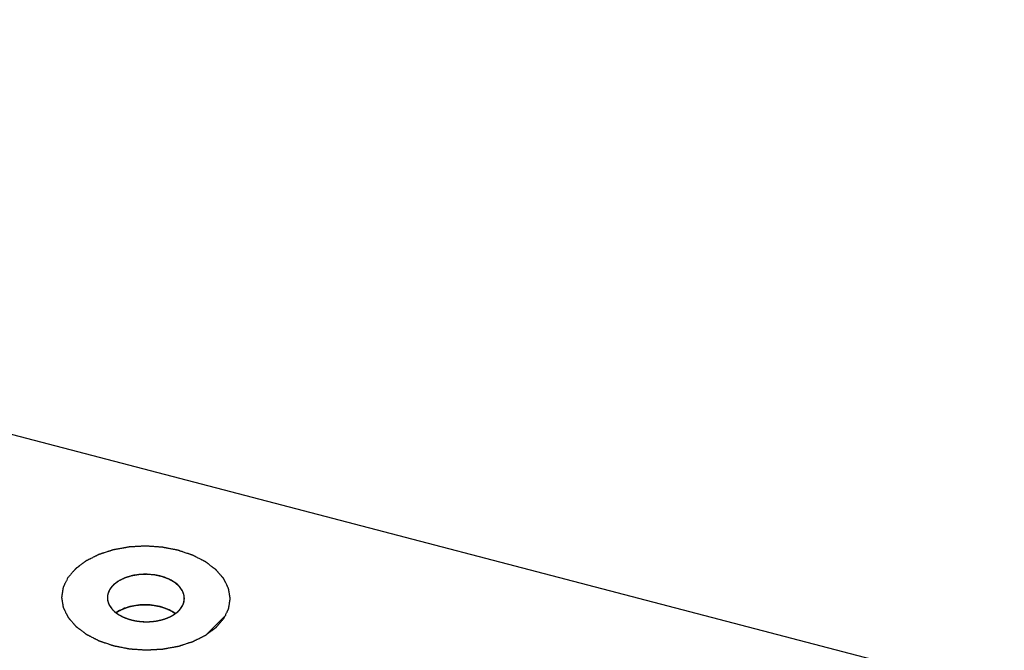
# Model space of a CAD drawing. Header units: millimetres. Extents: x 0 to 420, y 0 to 297.
# Tile 21 of 29: x 326 to 346, y 221 to 234. Entities that reach past the tile are written whole.
import ezdxf

# ---------------------------------------------------------------- set-up
doc = ezdxf.new("R2010")
doc.units = ezdxf.units.MM
doc.header["$LTSCALE"] = 23.1
doc.layers.get('0').update_dxf_attribs({"linetype": 'CONTINUOUS'})
doc.layers.add('02___PRT_ALL_AXES', color=7, linetype='CONTINUOUS')

msp = doc.modelspace()

# ---------------------------------------------------------------- linework, layer by layer
at = {"color": 7, "linetype": 'CONTINUOUS'}
msp.add_line((366.814, 214.462), (292.799, 233.778), dxfattribs=at)
at = {"color": 2, "linetype": 'CONTINUOUS'}
msp.add_line((329.818, 221.02), (330.227, 221.428), dxfattribs=at)
at = {"color": 4, "linetype": 'CONTINUOUS'}
for points, knots in [([(330.186, 221.361), (330.194, 221.377), (330.206, 221.402), (330.222, 221.436), (330.235, 221.461), (330.245, 221.482), (330.253, 221.498), (330.259, 221.511), (330.264, 221.521), (330.268, 221.53), (330.271, 221.536), (330.275, 221.542), (330.277, 221.547), (330.279, 221.552), (330.28, 221.554), (330.281, 221.556), (330.282, 221.558), (330.283, 221.559), (330.283, 221.56), (330.284, 221.561), (330.284, 221.562), (330.284, 221.563), (330.284, 221.564), (330.285, 221.566), (330.285, 221.568), (330.285, 221.571), (330.286, 221.575), (330.287, 221.581), (330.288, 221.587), (330.289, 221.594), (330.29, 221.602), (330.292, 221.613), (330.294, 221.626), (330.297, 221.644), (330.3, 221.666), (330.303, 221.687), (330.306, 221.705), (330.308, 221.718), (330.31, 221.729), (330.311, 221.737), (330.312, 221.744), (330.313, 221.75), (330.314, 221.756), (330.315, 221.76), (330.315, 221.763), (330.316, 221.765), (330.316, 221.767), (330.316, 221.768), (330.316, 221.769), (330.317, 221.77), (330.316, 221.771), (330.316, 221.772), (330.316, 221.773), (330.316, 221.775), (330.315, 221.777), (330.315, 221.78), (330.314, 221.784), (330.313, 221.79), (330.312, 221.796), (330.311, 221.803), (330.31, 221.811), (330.308, 221.822), (330.306, 221.835), (330.303, 221.853), (330.299, 221.875), (330.296, 221.897), (330.293, 221.914), (330.291, 221.927), (330.289, 221.938), (330.288, 221.947), (330.287, 221.953), (330.286, 221.96), (330.285, 221.965), (330.284, 221.97), (330.284, 221.972), (330.283, 221.975), (330.283, 221.976), (330.283, 221.978), (330.283, 221.979), (330.283, 221.979), (330.282, 221.98), (330.282, 221.981), (330.281, 221.983), (330.28, 221.984), (330.279, 221.986), (330.278, 221.989), (330.276, 221.993), (330.273, 221.999), (330.27, 222.005), (330.267, 222.012), (330.262, 222.02), (330.257, 222.031), (330.251, 222.044), (330.242, 222.061), (330.232, 222.082), (330.221, 222.104), (330.213, 222.121), (330.206, 222.133), (330.201, 222.144), (330.197, 222.153), (330.194, 222.159), (330.19, 222.166), (330.188, 222.171), (330.186, 222.175), (330.184, 222.178), (330.183, 222.181), (330.182, 222.183), (330.181, 222.184), (330.181, 222.185), (330.18, 222.186), (330.179, 222.187), (330.178, 222.188), (330.176, 222.191), (330.173, 222.194), (330.17, 222.197), (330.166, 222.202), (330.161, 222.208), (330.156, 222.214), (330.149, 222.222), (330.14, 222.231), (330.13, 222.243), (330.117, 222.259), (330.1, 222.278), (330.083, 222.297), (330.069, 222.313), (330.059, 222.325), (330.049, 222.336), (330.041, 222.346), (330.034, 222.354), (330.03, 222.359), (330.026, 222.363), (330.024, 222.365), (330.022, 222.368), (330.02, 222.37), (330.019, 222.371), (330.019, 222.371), (330.018, 222.372), (330.017, 222.373), (330.015, 222.374), (330.012, 222.376), (330.009, 222.379), (330.004, 222.382), (329.999, 222.387), (329.989, 222.394), (329.978, 222.402), (329.965, 222.412), (329.951, 222.423), (329.933, 222.436), (329.91, 222.453), (329.888, 222.47), (329.87, 222.484), (329.856, 222.494), (329.842, 222.505), (329.831, 222.513), (329.822, 222.52), (329.816, 222.524), (329.812, 222.528), (329.808, 222.53), (329.806, 222.532), (329.804, 222.534), (329.802, 222.535), (329.802, 222.535), (329.801, 222.536), (329.799, 222.537), (329.797, 222.538), (329.793, 222.54), (329.789, 222.542), (329.784, 222.545), (329.777, 222.548), (329.766, 222.554), (329.752, 222.561), (329.736, 222.569), (329.719, 222.578), (329.697, 222.589), (329.669, 222.603), (329.642, 222.617), (329.62, 222.628), (329.603, 222.637), (329.587, 222.645), (329.573, 222.652), (329.562, 222.658), (329.555, 222.662), (329.55, 222.664), (329.546, 222.666), (329.542, 222.668), (329.54, 222.669), (329.538, 222.67), (329.537, 222.671), (329.536, 222.671), (329.535, 222.672), (329.532, 222.673), (329.528, 222.674), (329.523, 222.676), (329.517, 222.678), (329.509, 222.68), (329.496, 222.685), (329.48, 222.69), (329.461, 222.696), (329.441, 222.703), (329.416, 222.712), (329.384, 222.722), (329.352, 222.733), (329.326, 222.742), (329.307, 222.748), (329.288, 222.754), (329.272, 222.76), (329.259, 222.764), (329.251, 222.767), (329.245, 222.769), (329.24, 222.771), (329.236, 222.772), (329.233, 222.773), (329.232, 222.773), (329.23, 222.774), (329.229, 222.774), (329.227, 222.774), (329.224, 222.775), (329.22, 222.776), (329.215, 222.777), (329.208, 222.778), (329.2, 222.78), (329.186, 222.782), (329.169, 222.786), (329.149, 222.79), (329.128, 222.794), (329.101, 222.799), (329.067, 222.805), (329.033, 222.812), (329.005, 222.817), (328.985, 222.821), (328.965, 222.825), (328.948, 222.828), (328.934, 222.831), (328.925, 222.833), (328.919, 222.834), (328.913, 222.835), (328.909, 222.836), (328.906, 222.836), (328.905, 222.837), (328.903, 222.837), (328.902, 222.837), (328.9, 222.837), (328.897, 222.837), (328.893, 222.838), (328.887, 222.838), (328.88, 222.839), (328.871, 222.839), (328.857, 222.84), (328.84, 222.841), (328.818, 222.843), (328.797, 222.844), (328.769, 222.846), (328.733, 222.849), (328.698, 222.851), (328.67, 222.853), (328.648, 222.854), (328.627, 222.856), (328.609, 222.857), (328.595, 222.858), (328.586, 222.858), (328.579, 222.859), (328.574, 222.859), (328.57, 222.86), (328.566, 222.86), (328.565, 222.86), (328.563, 222.86), (328.562, 222.86), (328.56, 222.86), (328.557, 222.86), (328.553, 222.859), (328.547, 222.859), (328.54, 222.859), (328.531, 222.858), (328.517, 222.858), (328.5, 222.857), (328.478, 222.856), (328.457, 222.854), (328.429, 222.853), (328.393, 222.851), (328.358, 222.849), (328.33, 222.848), (328.308, 222.847), (328.287, 222.845), (328.269, 222.845), (328.255, 222.844), (328.246, 222.843), (328.239, 222.843), (328.234, 222.843), (328.23, 222.842), (328.227, 222.842), (328.225, 222.842), (328.223, 222.842), (328.222, 222.842), (328.22, 222.842), (328.217, 222.841), (328.213, 222.84), (328.208, 222.839), (328.201, 222.838), (328.192, 222.836), (328.178, 222.834), (328.161, 222.831), (328.14, 222.827), (328.12, 222.823), (328.092, 222.818), (328.057, 222.812), (328.023, 222.806), (327.995, 222.801), (327.974, 222.797), (327.953, 222.794), (327.936, 222.79), (327.922, 222.788), (327.914, 222.786), (327.907, 222.785), (327.901, 222.784), (327.897, 222.783), (327.894, 222.783), (327.892, 222.783), (327.891, 222.782), (327.89, 222.782), (327.888, 222.782), (327.886, 222.781), (327.882, 222.779), (327.877, 222.778), (327.871, 222.776), (327.863, 222.773), (327.85, 222.769), (327.835, 222.764), (327.816, 222.758), (327.797, 222.752), (327.772, 222.744), (327.741, 222.734), (327.709, 222.724), (327.684, 222.716), (327.666, 222.71), (327.647, 222.704), (327.631, 222.698), (327.619, 222.694), (327.611, 222.692), (327.604, 222.69), (327.6, 222.688), (327.596, 222.687), (327.593, 222.686), (327.592, 222.686), (327.59, 222.685), (327.589, 222.685), (327.588, 222.684), (327.586, 222.683), (327.582, 222.681), (327.578, 222.679), (327.573, 222.676), (327.566, 222.673), (327.555, 222.668), (327.541, 222.661), (327.525, 222.652), (327.508, 222.644), (327.486, 222.633), (327.459, 222.62), (327.431, 222.606), (327.409, 222.595), (327.393, 222.587), (327.376, 222.579), (327.363, 222.572), (327.352, 222.566), (327.345, 222.563), (327.339, 222.56), (327.335, 222.558), (327.332, 222.556), (327.329, 222.555), (327.328, 222.554), (327.327, 222.554), (327.326, 222.553), (327.325, 222.552), (327.323, 222.551), (327.32, 222.549), (327.317, 222.546), (327.312, 222.543), (327.307, 222.539), (327.298, 222.532), (327.286, 222.524), (327.273, 222.514), (327.259, 222.504), (327.241, 222.49), (327.219, 222.474), (327.196, 222.457), (327.178, 222.443), (327.165, 222.433), (327.151, 222.423), (327.14, 222.415), (327.131, 222.408), (327.125, 222.404), (327.121, 222.401), (327.117, 222.398), (327.115, 222.396), (327.113, 222.395), (327.111, 222.394), (327.111, 222.393), (327.11, 222.392), (327.109, 222.391), (327.108, 222.39), (327.106, 222.387), (327.103, 222.384), (327.1, 222.38), (327.095, 222.376), (327.089, 222.368), (327.08, 222.358), (327.07, 222.346), (327.06, 222.335), (327.046, 222.319), (327.029, 222.299), (327.009, 222.276), (326.981, 222.245), (326.961, 222.221), (326.947, 222.206)], [0, 0, 0, 0, 0.015625, 0.023438, 0.03125, 0.039062, 0.042969, 0.046875, 0.050781, 0.052734, 0.054688, 0.056641, 0.058594, 0.05957, 0.060547, 0.061035, 0.061523, 0.062012, 0.062256, 0.0625, 0.062744, 0.062988, 0.063477, 0.063965, 0.064453, 0.06543, 0.066406, 0.068359, 0.070312, 0.072266, 0.074219, 0.078125, 0.082031, 0.085938, 0.09375, 0.101562, 0.105469, 0.109375, 0.113281, 0.115234, 0.117188, 0.119141, 0.121094, 0.12207, 0.123047, 0.123535, 0.124023, 0.124512, 0.124756, 0.125, 0.125244, 0.125488, 0.125977, 0.126465, 0.126953, 0.12793, 0.128906, 0.130859, 0.132812, 0.134766, 0.136719, 0.140625, 0.144531, 0.148438, 0.15625, 0.164062, 0.167969, 0.171875, 0.175781, 0.177734, 0.179688, 0.181641, 0.183594, 0.18457, 0.185547, 0.186035, 0.186523, 0.187012, 0.187256, 0.1875, 0.187744, 0.187988, 0.188477, 0.188965, 0.189453, 0.19043, 0.191406, 0.193359, 0.195312, 0.197266, 0.199219, 0.203125, 0.207031, 0.210938, 0.21875, 0.226562, 0.230469, 0.234375, 0.238281, 0.240234, 0.242188, 0.244141, 0.246094, 0.24707, 0.248047, 0.249023, 0.249512, 0.249756, 0.25, 0.250244, 0.250488, 0.250977, 0.251953, 0.25293, 0.253906, 0.255859, 0.257812, 0.259766, 0.261719, 0.265625, 0.269531, 0.273438, 0.28125, 0.289062, 0.292969, 0.296875, 0.300781, 0.304688, 0.306641, 0.308594, 0.30957, 0.310547, 0.311523, 0.312012, 0.312256, 0.3125, 0.312744, 0.312988, 0.313477, 0.314453, 0.31543, 0.316406, 0.318359, 0.320312, 0.324219, 0.328125, 0.332031, 0.335938, 0.34375, 0.351562, 0.355469, 0.359375, 0.363281, 0.367188, 0.369141, 0.371094, 0.37207, 0.373047, 0.374023, 0.374512, 0.374756, 0.375, 0.375244, 0.375488, 0.375977, 0.376953, 0.37793, 0.378906, 0.380859, 0.382812, 0.386719, 0.390625, 0.394531, 0.398438, 0.40625, 0.414062, 0.417969, 0.421875, 0.425781, 0.429688, 0.431641, 0.433594, 0.43457, 0.435547, 0.436523, 0.437012, 0.437256, 0.4375, 0.437744, 0.437988, 0.438477, 0.439453, 0.44043, 0.441406, 0.443359, 0.445312, 0.449219, 0.453125, 0.457031, 0.460938, 0.46875, 0.476562, 0.480469, 0.484375, 0.488281, 0.492188, 0.494141, 0.496094, 0.49707, 0.498047, 0.499023, 0.499512, 0.499756, 0.5, 0.500244, 0.500488, 0.500977, 0.501953, 0.50293, 0.503906, 0.505859, 0.507812, 0.511719, 0.515625, 0.519531, 0.523438, 0.53125, 0.539062, 0.542969, 0.546875, 0.550781, 0.554688, 0.556641, 0.558594, 0.55957, 0.560547, 0.561523, 0.562012, 0.562256, 0.5625, 0.562744, 0.562988, 0.563477, 0.564453, 0.56543, 0.566406, 0.568359, 0.570312, 0.574219, 0.578125, 0.582031, 0.585938, 0.59375, 0.601562, 0.605469, 0.609375, 0.613281, 0.617188, 0.619141, 0.621094, 0.62207, 0.623047, 0.624023, 0.624512, 0.624756, 0.625, 0.625244, 0.625488, 0.625977, 0.626953, 0.62793, 0.628906, 0.630859, 0.632812, 0.636719, 0.640625, 0.644531, 0.648438, 0.65625, 0.664062, 0.667969, 0.671875, 0.675781, 0.679688, 0.681641, 0.683594, 0.68457, 0.685547, 0.686523, 0.687012, 0.687256, 0.6875, 0.687744, 0.687988, 0.688477, 0.689453, 0.69043, 0.691406, 0.693359, 0.695312, 0.699219, 0.703125, 0.707031, 0.710938, 0.71875, 0.726562, 0.730469, 0.734375, 0.738281, 0.742188, 0.744141, 0.746094, 0.74707, 0.748047, 0.749023, 0.749512, 0.749756, 0.75, 0.750244, 0.750488, 0.750977, 0.751953, 0.75293, 0.753906, 0.755859, 0.757812, 0.761719, 0.765625, 0.769531, 0.773438, 0.78125, 0.789062, 0.792969, 0.796875, 0.800781, 0.804688, 0.806641, 0.808594, 0.80957, 0.810547, 0.811523, 0.812012, 0.812256, 0.8125, 0.812744, 0.812988, 0.813477, 0.814453, 0.81543, 0.816406, 0.818359, 0.820312, 0.824219, 0.828125, 0.832031, 0.835938, 0.84375, 0.851562, 0.855469, 0.859375, 0.863281, 0.867188, 0.869141, 0.871094, 0.87207, 0.873047, 0.874023, 0.874512, 0.874756, 0.875, 0.875244, 0.875488, 0.875977, 0.876953, 0.87793, 0.878906, 0.880859, 0.882812, 0.886719, 0.890625, 0.894531, 0.898438, 0.90625, 0.914062, 0.917969, 0.921875, 0.925781, 0.929688, 0.931641, 0.933594, 0.93457, 0.935547, 0.936523, 0.937012, 0.937256, 0.9375, 0.937744, 0.937988, 0.938477, 0.939453, 0.94043, 0.941406, 0.943359, 0.945312, 0.949219, 0.953125, 0.957031, 0.960938, 0.96875, 0.976562, 0.984375, 1, 1, 1, 1]), ([(326.947, 222.206), (326.939, 222.189), (326.927, 222.164), (326.911, 222.13), (326.898, 222.105), (326.888, 222.085), (326.88, 222.068), (326.874, 222.055), (326.869, 222.045), (326.865, 222.036), (326.862, 222.03), (326.859, 222.024), (326.856, 222.019), (326.854, 222.015), (326.853, 222.012), (326.852, 222.01), (326.851, 222.008), (326.85, 222.007), (326.85, 222.006), (326.849, 222.005), (326.849, 222.004), (326.849, 222.003), (326.849, 222.002), (326.849, 222), (326.848, 221.998), (326.848, 221.995), (326.847, 221.991), (326.846, 221.986), (326.845, 221.979), (326.844, 221.973), (326.843, 221.964), (326.841, 221.953), (326.839, 221.94), (326.836, 221.922), (326.833, 221.901), (326.83, 221.879), (326.827, 221.862), (326.825, 221.848), (326.823, 221.838), (326.822, 221.829), (326.821, 221.822), (326.82, 221.816), (326.819, 221.81), (326.818, 221.806), (326.818, 221.803), (326.817, 221.801), (326.817, 221.8), (326.817, 221.798), (326.817, 221.797), (326.817, 221.796), (326.817, 221.795), (326.817, 221.794), (326.817, 221.793), (326.817, 221.791), (326.818, 221.789), (326.818, 221.786), (326.819, 221.782), (326.82, 221.777), (326.821, 221.77), (326.822, 221.764), (326.823, 221.755), (326.825, 221.744), (326.827, 221.731), (326.83, 221.713), (326.834, 221.692), (326.837, 221.67), (326.84, 221.652), (326.842, 221.639), (326.844, 221.628), (326.845, 221.62), (326.846, 221.613), (326.847, 221.606), (326.848, 221.601), (326.849, 221.597), (326.849, 221.594), (326.85, 221.592), (326.85, 221.59), (326.85, 221.589), (326.85, 221.588), (326.851, 221.587), (326.851, 221.586), (326.852, 221.585), (326.852, 221.584), (326.853, 221.582), (326.854, 221.58), (326.855, 221.577), (326.857, 221.573), (326.86, 221.568), (326.863, 221.561), (326.866, 221.555), (326.871, 221.546), (326.876, 221.535), (326.882, 221.523), (326.891, 221.506), (326.901, 221.484), (326.912, 221.463), (326.921, 221.446), (326.927, 221.433), (326.932, 221.422), (326.936, 221.413), (326.94, 221.407), (326.943, 221.401), (326.945, 221.395), (326.948, 221.391), (326.949, 221.388), (326.95, 221.385), (326.951, 221.383), (326.952, 221.382), (326.952, 221.381), (326.953, 221.381), (326.954, 221.38), (326.955, 221.378), (326.957, 221.376), (326.96, 221.373), (326.963, 221.369), (326.967, 221.364), (326.973, 221.358), (326.978, 221.352), (326.984, 221.344), (326.993, 221.335), (327.003, 221.323), (327.016, 221.308), (327.033, 221.288), (327.05, 221.269), (327.064, 221.253), (327.074, 221.242), (327.084, 221.23), (327.092, 221.22), (327.099, 221.212), (327.103, 221.208), (327.107, 221.204), (327.109, 221.201), (327.111, 221.198), (327.113, 221.197), (327.114, 221.196), (327.114, 221.195), (327.115, 221.194), (327.116, 221.193), (327.118, 221.192), (327.121, 221.19), (327.124, 221.187), (327.129, 221.184), (327.135, 221.18), (327.144, 221.173), (327.155, 221.164), (327.169, 221.154), (327.182, 221.144), (327.2, 221.13), (327.223, 221.113), (327.245, 221.096), (327.264, 221.082), (327.277, 221.072), (327.291, 221.062), (327.302, 221.053), (327.311, 221.046), (327.317, 221.042), (327.321, 221.039), (327.325, 221.036), (327.328, 221.034), (327.329, 221.032), (327.331, 221.032), (327.331, 221.031), (327.333, 221.03), (327.334, 221.03), (327.336, 221.028), (327.34, 221.027), (327.344, 221.025), (327.349, 221.022), (327.356, 221.018), (327.367, 221.013), (327.381, 221.006), (327.398, 220.997), (327.414, 220.989), (327.436, 220.977), (327.464, 220.963), (327.491, 220.949), (327.513, 220.938), (327.53, 220.929), (327.546, 220.921), (327.56, 220.914), (327.571, 220.908), (327.578, 220.905), (327.583, 220.902), (327.588, 220.9), (327.591, 220.898), (327.593, 220.897), (327.595, 220.896), (327.596, 220.895), (327.597, 220.895), (327.599, 220.895), (327.601, 220.894), (327.605, 220.892), (327.61, 220.891), (327.617, 220.889), (327.625, 220.886), (327.637, 220.882), (327.653, 220.876), (327.673, 220.87), (327.692, 220.863), (327.717, 220.855), (327.749, 220.844), (327.781, 220.833), (327.807, 220.825), (327.826, 220.818), (327.845, 220.812), (327.861, 220.806), (327.874, 220.802), (327.882, 220.799), (327.888, 220.797), (327.893, 220.796), (327.897, 220.794), (327.9, 220.793), (327.902, 220.793), (327.903, 220.792), (327.904, 220.792), (327.906, 220.792), (327.909, 220.791), (327.913, 220.79), (327.918, 220.789), (327.925, 220.788), (327.933, 220.787), (327.947, 220.784), (327.964, 220.781), (327.984, 220.777), (328.005, 220.773), (328.032, 220.767), (328.066, 220.761), (328.1, 220.754), (328.128, 220.749), (328.148, 220.745), (328.169, 220.741), (328.186, 220.738), (328.199, 220.735), (328.208, 220.734), (328.215, 220.732), (328.22, 220.731), (328.224, 220.73), (328.227, 220.73), (328.229, 220.73), (328.23, 220.729), (328.231, 220.729), (328.233, 220.729), (328.236, 220.729), (328.24, 220.729), (328.246, 220.728), (328.253, 220.728), (328.262, 220.727), (328.276, 220.726), (328.294, 220.725), (328.315, 220.723), (328.336, 220.722), (328.364, 220.72), (328.4, 220.718), (328.435, 220.715), (328.464, 220.713), (328.485, 220.712), (328.506, 220.711), (328.524, 220.709), (328.538, 220.708), (328.547, 220.708), (328.554, 220.707), (328.559, 220.707), (328.564, 220.707), (328.567, 220.706), (328.568, 220.706), (328.57, 220.706), (328.571, 220.706), (328.573, 220.706), (328.576, 220.707), (328.58, 220.707), (328.586, 220.707), (328.593, 220.707), (328.602, 220.708), (328.616, 220.709), (328.634, 220.71), (328.655, 220.711), (328.676, 220.712), (328.704, 220.713), (328.74, 220.715), (328.775, 220.717), (328.803, 220.719), (328.825, 220.72), (328.846, 220.721), (328.864, 220.722), (328.878, 220.722), (328.887, 220.723), (328.894, 220.723), (328.899, 220.724), (328.903, 220.724), (328.907, 220.724), (328.908, 220.724), (328.91, 220.724), (328.911, 220.724), (328.913, 220.725), (328.916, 220.725), (328.92, 220.726), (328.925, 220.727), (328.932, 220.728), (328.941, 220.73), (328.955, 220.732), (328.972, 220.735), (328.993, 220.739), (329.013, 220.743), (329.041, 220.748), (329.076, 220.754), (329.11, 220.76), (329.138, 220.765), (329.159, 220.769), (329.18, 220.773), (329.197, 220.776), (329.211, 220.778), (329.22, 220.78), (329.226, 220.781), (329.232, 220.782), (329.236, 220.783), (329.239, 220.783), (329.241, 220.784), (329.242, 220.784), (329.243, 220.784), (329.245, 220.785), (329.247, 220.786), (329.251, 220.787), (329.256, 220.788), (329.262, 220.79), (329.27, 220.793), (329.283, 220.797), (329.298, 220.802), (329.317, 220.808), (329.336, 220.814), (329.361, 220.822), (329.392, 220.832), (329.424, 220.842), (329.449, 220.851), (329.468, 220.857), (329.486, 220.863), (329.502, 220.868), (329.515, 220.872), (329.522, 220.874), (329.529, 220.876), (329.533, 220.878), (329.537, 220.879), (329.54, 220.88), (329.542, 220.881), (329.543, 220.881), (329.544, 220.881), (329.545, 220.882), (329.547, 220.883), (329.551, 220.885), (329.555, 220.887), (329.561, 220.89), (329.567, 220.893), (329.578, 220.899), (329.592, 220.906), (329.609, 220.914), (329.625, 220.922), (329.647, 220.933), (329.674, 220.947), (329.702, 220.96), (329.724, 220.971), (329.74, 220.979), (329.757, 220.988), (329.771, 220.995), (329.781, 221), (329.788, 221.003), (329.794, 221.006), (329.798, 221.008), (329.801, 221.01), (329.804, 221.011), (329.805, 221.012), (329.806, 221.012), (329.807, 221.013), (329.808, 221.014), (329.81, 221.015), (329.813, 221.017), (329.816, 221.02), (329.821, 221.023), (329.826, 221.027), (329.835, 221.034), (329.847, 221.042), (329.86, 221.053), (329.874, 221.063), (329.892, 221.076), (329.914, 221.093), (329.937, 221.109), (329.955, 221.123), (329.968, 221.133), (329.982, 221.143), (329.993, 221.151), (330.002, 221.158), (330.008, 221.162), (330.012, 221.166), (330.016, 221.168), (330.019, 221.17), (330.021, 221.172), (330.022, 221.173), (330.023, 221.173), (330.023, 221.174), (330.024, 221.175), (330.025, 221.177), (330.028, 221.179), (330.03, 221.182), (330.034, 221.186), (330.038, 221.191), (330.045, 221.199), (330.053, 221.208), (330.063, 221.22), (330.073, 221.232), (330.087, 221.247), (330.104, 221.267), (330.124, 221.29), (330.152, 221.322), (330.172, 221.345), (330.186, 221.361)], [0, 0, 0, 0, 0.015625, 0.023438, 0.03125, 0.039062, 0.042969, 0.046875, 0.050781, 0.052734, 0.054688, 0.056641, 0.058594, 0.05957, 0.060547, 0.061035, 0.061523, 0.062012, 0.062256, 0.0625, 0.062744, 0.062988, 0.063477, 0.063965, 0.064453, 0.06543, 0.066406, 0.068359, 0.070312, 0.072266, 0.074219, 0.078125, 0.082031, 0.085938, 0.09375, 0.101562, 0.105469, 0.109375, 0.113281, 0.115234, 0.117188, 0.119141, 0.121094, 0.12207, 0.123047, 0.123535, 0.124023, 0.124512, 0.124756, 0.125, 0.125244, 0.125488, 0.125977, 0.126465, 0.126953, 0.12793, 0.128906, 0.130859, 0.132812, 0.134766, 0.136719, 0.140625, 0.144531, 0.148438, 0.15625, 0.164062, 0.167969, 0.171875, 0.175781, 0.177734, 0.179688, 0.181641, 0.183594, 0.18457, 0.185547, 0.186035, 0.186523, 0.187012, 0.187256, 0.1875, 0.187744, 0.187988, 0.188477, 0.188965, 0.189453, 0.19043, 0.191406, 0.193359, 0.195312, 0.197266, 0.199219, 0.203125, 0.207031, 0.210938, 0.21875, 0.226562, 0.230469, 0.234375, 0.238281, 0.240234, 0.242188, 0.244141, 0.246094, 0.24707, 0.248047, 0.249023, 0.249512, 0.249756, 0.25, 0.250244, 0.250488, 0.250977, 0.251953, 0.25293, 0.253906, 0.255859, 0.257812, 0.259766, 0.261719, 0.265625, 0.269531, 0.273438, 0.28125, 0.289062, 0.292969, 0.296875, 0.300781, 0.304688, 0.306641, 0.308594, 0.30957, 0.310547, 0.311523, 0.312012, 0.312256, 0.3125, 0.312744, 0.312988, 0.313477, 0.314453, 0.31543, 0.316406, 0.318359, 0.320312, 0.324219, 0.328125, 0.332031, 0.335938, 0.34375, 0.351562, 0.355469, 0.359375, 0.363281, 0.367188, 0.369141, 0.371094, 0.37207, 0.373047, 0.374023, 0.374512, 0.374756, 0.375, 0.375244, 0.375488, 0.375977, 0.376953, 0.37793, 0.378906, 0.380859, 0.382812, 0.386719, 0.390625, 0.394531, 0.398438, 0.40625, 0.414062, 0.417969, 0.421875, 0.425781, 0.429688, 0.431641, 0.433594, 0.43457, 0.435547, 0.436523, 0.437012, 0.437256, 0.4375, 0.437744, 0.437988, 0.438477, 0.439453, 0.44043, 0.441406, 0.443359, 0.445312, 0.449219, 0.453125, 0.457031, 0.460938, 0.46875, 0.476562, 0.480469, 0.484375, 0.488281, 0.492188, 0.494141, 0.496094, 0.49707, 0.498047, 0.499023, 0.499512, 0.499756, 0.5, 0.500244, 0.500488, 0.500977, 0.501953, 0.50293, 0.503906, 0.505859, 0.507812, 0.511719, 0.515625, 0.519531, 0.523438, 0.53125, 0.539062, 0.542969, 0.546875, 0.550781, 0.554688, 0.556641, 0.558594, 0.55957, 0.560547, 0.561523, 0.562012, 0.562256, 0.5625, 0.562744, 0.562988, 0.563477, 0.564453, 0.56543, 0.566406, 0.568359, 0.570312, 0.574219, 0.578125, 0.582031, 0.585938, 0.59375, 0.601562, 0.605469, 0.609375, 0.613281, 0.617188, 0.619141, 0.621094, 0.62207, 0.623047, 0.624023, 0.624512, 0.624756, 0.625, 0.625244, 0.625488, 0.625977, 0.626953, 0.62793, 0.628906, 0.630859, 0.632812, 0.636719, 0.640625, 0.644531, 0.648438, 0.65625, 0.664062, 0.667969, 0.671875, 0.675781, 0.679688, 0.681641, 0.683594, 0.68457, 0.685547, 0.686523, 0.687012, 0.687256, 0.6875, 0.687744, 0.687988, 0.688477, 0.689453, 0.69043, 0.691406, 0.693359, 0.695312, 0.699219, 0.703125, 0.707031, 0.710938, 0.71875, 0.726562, 0.730469, 0.734375, 0.738281, 0.742188, 0.744141, 0.746094, 0.74707, 0.748047, 0.749023, 0.749512, 0.749756, 0.75, 0.750244, 0.750488, 0.750977, 0.751953, 0.75293, 0.753906, 0.755859, 0.757812, 0.761719, 0.765625, 0.769531, 0.773438, 0.78125, 0.789062, 0.792969, 0.796875, 0.800781, 0.804688, 0.806641, 0.808594, 0.80957, 0.810547, 0.811523, 0.812012, 0.812256, 0.8125, 0.812744, 0.812988, 0.813477, 0.814453, 0.81543, 0.816406, 0.818359, 0.820312, 0.824219, 0.828125, 0.832031, 0.835938, 0.84375, 0.851562, 0.855469, 0.859375, 0.863281, 0.867188, 0.869141, 0.871094, 0.87207, 0.873047, 0.874023, 0.874512, 0.874756, 0.875, 0.875244, 0.875488, 0.875977, 0.876953, 0.87793, 0.878906, 0.880859, 0.882812, 0.886719, 0.890625, 0.894531, 0.898438, 0.90625, 0.914062, 0.917969, 0.921875, 0.925781, 0.929688, 0.931641, 0.933594, 0.93457, 0.935547, 0.936523, 0.937012, 0.937256, 0.9375, 0.937744, 0.937988, 0.938477, 0.939453, 0.94043, 0.941406, 0.943359, 0.945312, 0.949219, 0.953125, 0.957031, 0.960938, 0.96875, 0.976562, 0.984375, 1, 1, 1, 1]), ([(329.364, 221.739), (329.364, 221.746), (329.363, 221.76), (329.363, 221.778), (329.362, 221.792), (329.362, 221.803), (329.361, 221.812), (329.361, 221.819), (329.361, 221.823), (329.361, 221.827), (329.361, 221.83), (329.361, 221.832), (329.361, 221.834), (329.361, 221.836), (329.361, 221.837), (329.36, 221.838), (329.36, 221.839), (329.359, 221.841), (329.358, 221.843), (329.357, 221.846), (329.355, 221.851), (329.353, 221.858), (329.349, 221.867), (329.345, 221.878), (329.341, 221.888), (329.337, 221.899), (329.334, 221.908), (329.332, 221.915), (329.33, 221.92), (329.328, 221.925), (329.327, 221.928), (329.326, 221.93), (329.325, 221.932), (329.325, 221.933), (329.325, 221.933), (329.325, 221.934), (329.324, 221.934), (329.324, 221.935), (329.323, 221.936), (329.321, 221.938), (329.319, 221.942), (329.316, 221.946), (329.311, 221.953), (329.305, 221.961), (329.295, 221.974), (329.285, 221.987), (329.277, 221.999), (329.272, 222.006), (329.268, 222.011), (329.265, 222.016), (329.261, 222.02), (329.259, 222.023), (329.258, 222.024), (329.258, 222.025), (329.257, 222.026), (329.256, 222.027), (329.254, 222.028), (329.252, 222.03), (329.249, 222.032), (329.246, 222.035), (329.24, 222.04), (329.231, 222.048), (329.221, 222.057), (329.21, 222.066), (329.2, 222.075), (329.189, 222.083), (329.181, 222.091), (329.175, 222.096), (329.171, 222.099), (329.169, 222.101), (329.166, 222.103), (329.165, 222.105), (329.164, 222.105), (329.163, 222.106), (329.162, 222.107), (329.16, 222.108), (329.156, 222.11), (329.151, 222.113), (329.144, 222.117), (329.137, 222.121), (329.129, 222.126), (329.113, 222.134), (329.096, 222.144), (329.079, 222.154), (329.068, 222.16), (329.059, 222.165), (329.054, 222.168), (329.049, 222.171), (329.046, 222.173), (329.043, 222.174), (329.041, 222.175), (329.038, 222.176), (329.035, 222.177), (329.03, 222.179), (329.024, 222.182), (329.016, 222.185), (329.006, 222.188), (328.993, 222.193), (328.978, 222.199), (328.963, 222.204), (328.948, 222.21), (328.935, 222.215), (328.925, 222.219), (328.917, 222.222), (328.912, 222.224), (328.908, 222.225), (328.906, 222.226), (328.904, 222.226), (328.903, 222.227), (328.901, 222.227), (328.898, 222.228), (328.892, 222.229), (328.885, 222.231), (328.877, 222.233), (328.866, 222.235), (328.846, 222.239), (328.824, 222.244), (328.802, 222.249), (328.788, 222.252), (328.777, 222.255), (328.77, 222.256), (328.764, 222.258), (328.76, 222.259), (328.756, 222.259), (328.754, 222.26), (328.753, 222.26), (328.752, 222.261), (328.75, 222.261), (328.749, 222.261), (328.746, 222.261), (328.743, 222.261), (328.738, 222.262), (328.733, 222.262), (328.725, 222.263), (328.714, 222.264), (328.699, 222.265), (328.676, 222.267), (328.652, 222.269), (328.632, 222.271), (328.62, 222.272), (328.611, 222.273), (328.604, 222.274), (328.598, 222.274), (328.595, 222.275), (328.592, 222.275), (328.589, 222.275), (328.584, 222.275), (328.576, 222.274), (328.568, 222.274), (328.556, 222.274), (328.536, 222.273), (328.513, 222.272), (328.49, 222.272), (328.475, 222.271), (328.464, 222.271), (328.455, 222.27), (328.448, 222.27), (328.442, 222.27), (328.438, 222.27), (328.436, 222.27), (328.433, 222.27), (328.429, 222.269), (328.425, 222.268), (328.419, 222.267), (328.412, 222.266), (328.401, 222.264), (328.387, 222.262), (328.364, 222.259), (328.341, 222.255), (328.321, 222.252), (328.31, 222.25), (328.301, 222.248), (328.293, 222.247), (328.286, 222.246), (328.281, 222.245), (328.278, 222.245), (328.277, 222.245), (328.275, 222.244), (328.274, 222.244), (328.271, 222.243), (328.267, 222.241), (328.26, 222.239), (328.25, 222.236), (328.236, 222.232), (328.221, 222.227), (328.205, 222.223), (328.189, 222.218), (328.173, 222.213), (328.16, 222.209), (328.151, 222.206), (328.146, 222.205), (328.142, 222.203), (328.139, 222.202), (328.136, 222.202), (328.134, 222.201), (328.133, 222.201), (328.132, 222.2), (328.13, 222.199), (328.126, 222.197), (328.12, 222.194), (328.113, 222.191), (328.106, 222.188), (328.097, 222.183), (328.081, 222.175), (328.063, 222.167), (328.044, 222.158), (328.033, 222.152), (328.023, 222.148), (328.018, 222.145), (328.013, 222.143), (328.01, 222.141), (328.007, 222.14), (328.005, 222.138), (328.003, 222.137), (328.001, 222.135), (327.997, 222.132), (327.992, 222.129), (327.986, 222.125), (327.979, 222.119), (327.969, 222.112), (327.958, 222.104), (327.947, 222.096), (327.935, 222.088), (327.926, 222.081), (327.919, 222.075), (327.913, 222.071), (327.909, 222.068), (327.906, 222.066), (327.904, 222.065), (327.903, 222.064), (327.902, 222.063), (327.901, 222.062), (327.9, 222.06), (327.897, 222.057), (327.894, 222.053), (327.889, 222.048), (327.884, 222.042), (327.877, 222.034), (327.868, 222.024), (327.857, 222.011), (327.843, 221.995), (327.832, 221.983), (327.826, 221.976)], [0, 0, 0, 0, 0.015625, 0.03125, 0.039062, 0.046875, 0.054688, 0.058594, 0.0625, 0.064453, 0.066406, 0.068359, 0.070312, 0.070801, 0.071289, 0.072266, 0.073242, 0.074219, 0.076172, 0.078125, 0.082031, 0.085938, 0.09375, 0.101562, 0.109375, 0.117188, 0.125, 0.128906, 0.132812, 0.136719, 0.138672, 0.140625, 0.141602, 0.14209, 0.142578, 0.142822, 0.143066, 0.143555, 0.144531, 0.146484, 0.148438, 0.152344, 0.15625, 0.164062, 0.171875, 0.1875, 0.195312, 0.199219, 0.203125, 0.207031, 0.210938, 0.212891, 0.213867, 0.214355, 0.214844, 0.21582, 0.216797, 0.21875, 0.220703, 0.222656, 0.226562, 0.234375, 0.242188, 0.25, 0.257812, 0.265625, 0.273438, 0.277344, 0.279297, 0.28125, 0.283203, 0.28418, 0.285156, 0.285645, 0.286133, 0.287109, 0.289062, 0.292969, 0.296875, 0.300781, 0.304688, 0.3125, 0.328125, 0.335938, 0.34375, 0.347656, 0.351562, 0.353516, 0.355469, 0.357422, 0.358398, 0.359375, 0.361328, 0.363281, 0.367188, 0.371094, 0.375, 0.382812, 0.390625, 0.398438, 0.40625, 0.414062, 0.417969, 0.421875, 0.425781, 0.426758, 0.427734, 0.428711, 0.429199, 0.429688, 0.431641, 0.433594, 0.4375, 0.441406, 0.445312, 0.453125, 0.46875, 0.476562, 0.484375, 0.488281, 0.492188, 0.494141, 0.496094, 0.498047, 0.499023, 0.499512, 0.5, 0.500488, 0.500977, 0.501953, 0.503906, 0.505859, 0.507812, 0.511719, 0.515625, 0.523438, 0.53125, 0.546875, 0.554688, 0.558594, 0.5625, 0.566406, 0.568359, 0.570312, 0.571289, 0.572266, 0.574219, 0.578125, 0.582031, 0.585938, 0.59375, 0.609375, 0.617188, 0.625, 0.628906, 0.632812, 0.636719, 0.638672, 0.640625, 0.641602, 0.642578, 0.644531, 0.646484, 0.648438, 0.652344, 0.65625, 0.664062, 0.671875, 0.6875, 0.695312, 0.699219, 0.703125, 0.707031, 0.710938, 0.712891, 0.713867, 0.714355, 0.714844, 0.71582, 0.716797, 0.71875, 0.722656, 0.726562, 0.734375, 0.742188, 0.75, 0.757812, 0.765625, 0.773438, 0.777344, 0.779297, 0.78125, 0.783203, 0.78418, 0.785156, 0.785645, 0.786133, 0.787109, 0.789062, 0.792969, 0.796875, 0.800781, 0.804688, 0.8125, 0.828125, 0.835938, 0.84375, 0.847656, 0.851562, 0.853516, 0.855469, 0.857422, 0.858398, 0.859375, 0.861328, 0.863281, 0.867188, 0.871094, 0.875, 0.882812, 0.890625, 0.898438, 0.90625, 0.914062, 0.917969, 0.921875, 0.925781, 0.926758, 0.927734, 0.928711, 0.929199, 0.929688, 0.931641, 0.933594, 0.9375, 0.941406, 0.945312, 0.953125, 0.960938, 0.96875, 0.984375, 1, 1, 1, 1]), ([(327.826, 221.976), (327.823, 221.97), (327.818, 221.961), (327.811, 221.949), (327.807, 221.941), (327.803, 221.935), (327.801, 221.932), (327.799, 221.929), (327.799, 221.927), (327.798, 221.926), (327.797, 221.924), (327.796, 221.921), (327.795, 221.917), (327.792, 221.911), (327.789, 221.903), (327.786, 221.895), (327.784, 221.889), (327.782, 221.885), (327.781, 221.882), (327.78, 221.88), (327.78, 221.878), (327.779, 221.877), (327.779, 221.874), (327.778, 221.87), (327.777, 221.865), (327.776, 221.86), (327.774, 221.854), (327.773, 221.848), (327.772, 221.841), (327.771, 221.836), (327.77, 221.832), (327.769, 221.83), (327.769, 221.828), (327.769, 221.827), (327.769, 221.826), (327.769, 221.824), (327.769, 221.821), (327.768, 221.817), (327.768, 221.812), (327.768, 221.806), (327.768, 221.8), (327.768, 221.793), (327.767, 221.788), (327.767, 221.783), (327.767, 221.779), (327.767, 221.777), (327.767, 221.775), (327.767, 221.773), (327.767, 221.771), (327.768, 221.768), (327.768, 221.764), (327.769, 221.758), (327.77, 221.75), (327.771, 221.742), (327.772, 221.735), (327.773, 221.731), (327.773, 221.728), (327.774, 221.726), (327.774, 221.724), (327.774, 221.723), (327.775, 221.72), (327.776, 221.716), (327.778, 221.71), (327.781, 221.702), (327.785, 221.689), (327.787, 221.68), (327.789, 221.673)], [0, 0, 0, 0, 0.0625, 0.09375, 0.125, 0.140625, 0.15625, 0.164062, 0.167969, 0.171875, 0.179688, 0.1875, 0.203125, 0.21875, 0.25, 0.28125, 0.296875, 0.3125, 0.320312, 0.328125, 0.332031, 0.335938, 0.34375, 0.359375, 0.375, 0.390625, 0.40625, 0.4375, 0.453125, 0.46875, 0.484375, 0.492188, 0.496094, 0.5, 0.503906, 0.507812, 0.515625, 0.53125, 0.546875, 0.5625, 0.59375, 0.609375, 0.625, 0.640625, 0.65625, 0.664062, 0.667969, 0.671875, 0.679688, 0.6875, 0.703125, 0.71875, 0.75, 0.78125, 0.796875, 0.8125, 0.820312, 0.828125, 0.832031, 0.835938, 0.84375, 0.859375, 0.875, 0.90625, 0.9375, 1, 1, 1, 1]), ([(329.319, 221.609), (329.32, 221.612), (329.323, 221.616), (329.326, 221.622), (329.328, 221.627), (329.33, 221.629), (329.331, 221.632), (329.333, 221.635), (329.335, 221.639), (329.336, 221.643), (329.338, 221.647), (329.339, 221.649), (329.34, 221.652), (329.342, 221.657), (329.344, 221.662), (329.346, 221.667), (329.347, 221.67), (329.348, 221.672), (329.349, 221.674), (329.35, 221.676), (329.351, 221.681), (329.353, 221.687), (329.354, 221.691), (329.355, 221.694), (329.356, 221.698), (329.357, 221.703), (329.359, 221.709), (329.36, 221.712), (329.36, 221.715), (329.361, 221.718), (329.362, 221.723), (329.363, 221.73), (329.364, 221.736), (329.364, 221.739)], [0, 0, 0, 0, 0.0625, 0.125, 0.15625, 0.171875, 0.1875, 0.21875, 0.25, 0.28125, 0.3125, 0.328125, 0.34375, 0.375, 0.4375, 0.46875, 0.484375, 0.5, 0.515625, 0.53125, 0.5625, 0.625, 0.65625, 0.671875, 0.6875, 0.75, 0.78125, 0.8125, 0.828125, 0.84375, 0.875, 0.9375, 1, 1, 1, 1]), ([(327.789, 221.673), (327.79, 221.671), (327.792, 221.667), (327.794, 221.662), (327.796, 221.658), (327.797, 221.654), (327.799, 221.651), (327.801, 221.647), (327.803, 221.643), (327.805, 221.64), (327.807, 221.636), (327.809, 221.632), (327.811, 221.629), (327.813, 221.625), (327.816, 221.62), (327.818, 221.616), (327.819, 221.614)], [0, 0, 0, 0, 0.125, 0.1875, 0.25, 0.3125, 0.375, 0.4375, 0.5, 0.5625, 0.625, 0.6875, 0.75, 0.8125, 0.875, 1, 1, 1, 1]), ([(327.819, 221.614), (327.82, 221.612), (327.822, 221.609), (327.825, 221.605), (327.827, 221.602), (327.828, 221.601), (327.829, 221.599), (327.831, 221.597), (327.833, 221.593), (327.836, 221.589), (327.838, 221.586), (327.841, 221.582), (327.844, 221.579), (327.846, 221.575), (327.848, 221.573), (327.85, 221.57), (327.853, 221.567), (327.856, 221.563), (327.859, 221.56), (327.862, 221.556), (327.865, 221.553), (327.868, 221.549), (327.87, 221.547), (327.871, 221.546), (327.873, 221.544), (327.876, 221.541), (327.88, 221.536), (327.884, 221.533), (327.885, 221.531)], [0, 0, 0, 0, 0.0625, 0.125, 0.15625, 0.171875, 0.1875, 0.21875, 0.25, 0.3125, 0.34375, 0.375, 0.4375, 0.46875, 0.5, 0.53125, 0.5625, 0.625, 0.65625, 0.6875, 0.75, 0.78125, 0.8125, 0.828125, 0.84375, 0.875, 0.9375, 1, 1, 1, 1]), ([(327.885, 221.531), (327.888, 221.528), (327.894, 221.523), (327.901, 221.516), (327.906, 221.511), (327.909, 221.508), (327.912, 221.506), (327.916, 221.502), (327.921, 221.499), (327.925, 221.495), (327.929, 221.491), (327.932, 221.489), (327.935, 221.486), (327.941, 221.482), (327.948, 221.477), (327.954, 221.472), (327.957, 221.47), (327.959, 221.468), (327.962, 221.466), (327.966, 221.464), (327.972, 221.459), (327.979, 221.455), (327.985, 221.45), (327.988, 221.448), (327.994, 221.444), (328, 221.44), (328.008, 221.436), (328.013, 221.433), (328.016, 221.431), (328.019, 221.429), (328.022, 221.427), (328.028, 221.424), (328.037, 221.419), (328.045, 221.414), (328.049, 221.412)], [0, 0, 0, 0, 0.0625, 0.125, 0.15625, 0.171875, 0.1875, 0.21875, 0.25, 0.28125, 0.3125, 0.328125, 0.34375, 0.375, 0.4375, 0.46875, 0.484375, 0.5, 0.515625, 0.53125, 0.5625, 0.625, 0.65625, 0.671875, 0.6875, 0.75, 0.78125, 0.8125, 0.828125, 0.84375, 0.859375, 0.875, 0.9375, 1, 1, 1, 1]), ([(327.948, 221.477), (327.956, 221.481), (327.966, 221.488), (327.981, 221.498), (327.99, 221.503), (327.997, 221.508), (328.001, 221.511), (328.004, 221.513), (328.006, 221.514), (328.008, 221.515), (328.011, 221.516), (328.017, 221.519), (328.026, 221.524), (328.038, 221.53), (328.05, 221.536), (328.058, 221.541), (328.064, 221.544), (328.067, 221.545), (328.069, 221.546), (328.071, 221.547), (328.075, 221.549), (328.08, 221.551), (328.089, 221.555), (328.1, 221.559), (328.11, 221.564), (328.119, 221.567), (328.125, 221.57), (328.131, 221.572), (328.135, 221.574), (328.137, 221.575), (328.138, 221.575), (328.14, 221.576), (328.142, 221.577), (328.146, 221.578), (328.152, 221.58), (328.159, 221.582), (328.168, 221.585), (328.18, 221.589), (328.191, 221.593), (328.2, 221.596), (328.206, 221.598), (328.21, 221.599), (328.212, 221.6), (328.215, 221.6), (328.218, 221.601), (328.225, 221.603), (328.236, 221.605), (328.25, 221.609), (328.265, 221.613), (328.276, 221.615), (328.283, 221.617), (328.286, 221.618), (328.288, 221.618), (328.291, 221.619), (328.295, 221.62), (328.302, 221.621), (328.312, 221.623), (328.324, 221.625), (328.344, 221.628), (328.359, 221.631), (328.369, 221.633)], [0, 0, 0, 0, 0.0625, 0.09375, 0.125, 0.140625, 0.15625, 0.164062, 0.167969, 0.171875, 0.179688, 0.1875, 0.21875, 0.25, 0.28125, 0.3125, 0.320312, 0.328125, 0.332031, 0.335938, 0.34375, 0.359375, 0.375, 0.40625, 0.4375, 0.453125, 0.46875, 0.484375, 0.492188, 0.496094, 0.5, 0.503906, 0.507812, 0.515625, 0.53125, 0.546875, 0.5625, 0.59375, 0.625, 0.640625, 0.65625, 0.664062, 0.667969, 0.671875, 0.679688, 0.6875, 0.71875, 0.75, 0.78125, 0.8125, 0.820312, 0.828125, 0.832031, 0.835938, 0.84375, 0.859375, 0.875, 0.90625, 0.9375, 1, 1, 1, 1]), ([(328.369, 221.633), (328.38, 221.634), (328.395, 221.635), (328.416, 221.638), (328.428, 221.639), (328.439, 221.64), (328.445, 221.641), (328.45, 221.641), (328.452, 221.641), (328.455, 221.642), (328.458, 221.642), (328.466, 221.642), (328.478, 221.643), (328.493, 221.643), (328.509, 221.644), (328.521, 221.644), (328.529, 221.645), (328.532, 221.645), (328.534, 221.645), (328.537, 221.645), (328.542, 221.645), (328.548, 221.645), (328.564, 221.644), (328.582, 221.644), (328.6, 221.643), (328.61, 221.643), (328.615, 221.643), (328.619, 221.643), (328.623, 221.643), (328.628, 221.642), (328.637, 221.641), (328.655, 221.64), (328.673, 221.638), (328.689, 221.637), (328.695, 221.636), (328.7, 221.636), (328.702, 221.635), (328.705, 221.635), (328.708, 221.635), (328.716, 221.633), (328.727, 221.632), (328.743, 221.629), (328.758, 221.627), (328.769, 221.625), (328.777, 221.624), (328.78, 221.623), (328.783, 221.623), (328.785, 221.623), (328.789, 221.622), (328.796, 221.62), (328.805, 221.618), (328.818, 221.615), (328.838, 221.611), (328.852, 221.607), (328.862, 221.605)], [0, 0, 0, 0, 0.0625, 0.09375, 0.125, 0.140625, 0.15625, 0.164062, 0.167969, 0.171875, 0.179688, 0.1875, 0.21875, 0.25, 0.28125, 0.3125, 0.320312, 0.328125, 0.332031, 0.335938, 0.34375, 0.359375, 0.375, 0.4375, 0.46875, 0.484375, 0.492188, 0.5, 0.507812, 0.515625, 0.53125, 0.5625, 0.625, 0.640625, 0.65625, 0.664062, 0.667969, 0.671875, 0.679688, 0.6875, 0.71875, 0.75, 0.78125, 0.8125, 0.820312, 0.828125, 0.832031, 0.835938, 0.84375, 0.859375, 0.875, 0.90625, 0.9375, 1, 1, 1, 1]), ([(328.862, 221.605), (328.868, 221.604), (328.879, 221.6), (328.892, 221.597), (328.901, 221.594), (328.905, 221.593), (328.907, 221.592), (328.91, 221.591), (328.915, 221.59), (328.923, 221.587), (328.932, 221.584), (328.94, 221.581), (328.948, 221.579), (328.954, 221.577), (328.958, 221.575), (328.962, 221.574), (328.971, 221.57), (328.98, 221.567), (328.99, 221.563), (328.996, 221.561), (329, 221.559), (329.004, 221.557), (329.01, 221.555), (329.019, 221.55), (329.028, 221.546), (329.037, 221.543), (329.04, 221.541), (329.043, 221.54), (329.045, 221.539), (329.05, 221.536), (329.056, 221.533), (329.064, 221.529), (329.072, 221.525), (329.078, 221.522), (329.083, 221.519), (329.087, 221.517), (329.091, 221.515), (329.098, 221.511), (329.109, 221.504), (329.119, 221.498), (329.124, 221.495)], [0, 0, 0, 0, 0.0625, 0.125, 0.140625, 0.15625, 0.164062, 0.171875, 0.1875, 0.21875, 0.25, 0.28125, 0.3125, 0.328125, 0.34375, 0.359375, 0.375, 0.4375, 0.46875, 0.484375, 0.5, 0.515625, 0.53125, 0.5625, 0.625, 0.640625, 0.65625, 0.664062, 0.671875, 0.6875, 0.71875, 0.75, 0.78125, 0.8125, 0.828125, 0.84375, 0.859375, 0.875, 0.9375, 1, 1, 1, 1]), ([(329.176, 221.459), (329.179, 221.461), (329.186, 221.466), (329.194, 221.473), (329.2, 221.477), (329.203, 221.479), (329.206, 221.482), (329.21, 221.485), (329.215, 221.489), (329.219, 221.493), (329.223, 221.496), (329.226, 221.499), (329.229, 221.501), (329.234, 221.506), (329.24, 221.512), (329.245, 221.516), (329.247, 221.519), (329.25, 221.521), (329.251, 221.523), (329.254, 221.526), (329.259, 221.531), (329.264, 221.536), (329.268, 221.541), (329.271, 221.544), (329.273, 221.547), (329.276, 221.55), (329.28, 221.555), (329.283, 221.559), (329.286, 221.562), (329.289, 221.565), (329.291, 221.568), (329.295, 221.573), (329.3, 221.581), (329.305, 221.587), (329.307, 221.59)], [0, 0, 0, 0, 0.0625, 0.125, 0.15625, 0.171875, 0.1875, 0.21875, 0.25, 0.28125, 0.3125, 0.328125, 0.34375, 0.375, 0.4375, 0.46875, 0.484375, 0.5, 0.515625, 0.53125, 0.5625, 0.625, 0.65625, 0.671875, 0.6875, 0.71875, 0.75, 0.78125, 0.8125, 0.828125, 0.84375, 0.875, 0.9375, 1, 1, 1, 1]), ([(329.307, 221.59), (329.307, 221.59), (329.307, 221.591), (329.307, 221.591), (329.308, 221.591), (329.308, 221.592), (329.308, 221.592), (329.308, 221.593), (329.309, 221.593), (329.31, 221.594), (329.311, 221.596), (329.312, 221.598), (329.313, 221.6), (329.315, 221.602), (329.315, 221.603), (329.316, 221.604), (329.316, 221.604), (329.316, 221.605), (329.317, 221.606), (329.318, 221.607), (329.318, 221.608), (329.319, 221.609)], [0, 0, 0, 0, 0.0625, 0.125, 0.15625, 0.171875, 0.1875, 0.21875, 0.25, 0.3125, 0.375, 0.5, 0.625, 0.75, 0.78125, 0.8125, 0.828125, 0.84375, 0.875, 0.9375, 1, 1, 1, 1]), ([(328.049, 221.412), (328.053, 221.41), (328.061, 221.406), (328.069, 221.402), (328.075, 221.399), (328.077, 221.398), (328.079, 221.397), (328.081, 221.396), (328.085, 221.394), (328.09, 221.392), (328.099, 221.388), (328.106, 221.385), (328.112, 221.382), (328.117, 221.38), (328.125, 221.377), (328.133, 221.373), (328.141, 221.37), (328.145, 221.368), (328.149, 221.367), (328.152, 221.366), (328.157, 221.364), (328.165, 221.361), (328.174, 221.358), (328.182, 221.355), (328.186, 221.353), (328.193, 221.351), (328.201, 221.348), (328.211, 221.345), (328.216, 221.344), (328.22, 221.342), (328.223, 221.342), (328.225, 221.341), (328.228, 221.34), (328.236, 221.338), (328.247, 221.335), (328.257, 221.332), (328.262, 221.331)], [0, 0, 0, 0, 0.0625, 0.125, 0.140625, 0.15625, 0.164062, 0.171875, 0.1875, 0.21875, 0.25, 0.3125, 0.328125, 0.34375, 0.375, 0.4375, 0.46875, 0.484375, 0.5, 0.515625, 0.53125, 0.5625, 0.625, 0.65625, 0.671875, 0.6875, 0.75, 0.78125, 0.8125, 0.828125, 0.835938, 0.84375, 0.859375, 0.875, 0.9375, 1, 1, 1, 1]), ([(328.262, 221.331), (328.267, 221.329), (328.277, 221.327), (328.289, 221.324), (328.298, 221.322), (328.302, 221.321), (328.31, 221.319), (328.321, 221.317), (328.332, 221.315), (328.34, 221.313), (328.345, 221.312), (328.354, 221.311), (328.364, 221.309), (328.374, 221.307), (328.381, 221.306), (328.389, 221.305), (328.399, 221.303), (328.41, 221.302), (328.419, 221.301), (328.424, 221.3), (328.432, 221.299), (328.441, 221.298), (328.451, 221.297), (328.457, 221.296), (328.463, 221.296), (328.468, 221.295), (328.477, 221.295), (328.491, 221.294), (328.501, 221.293), (328.507, 221.293)], [0, 0, 0, 0, 0.0625, 0.125, 0.15625, 0.171875, 0.1875, 0.25, 0.3125, 0.328125, 0.34375, 0.375, 0.4375, 0.46875, 0.5, 0.53125, 0.5625, 0.625, 0.65625, 0.671875, 0.6875, 0.75, 0.78125, 0.8125, 0.828125, 0.84375, 0.875, 0.9375, 1, 1, 1, 1]), ([(328.507, 221.293), (328.512, 221.293), (328.521, 221.292), (328.532, 221.292), (328.54, 221.291), (328.543, 221.291), (328.545, 221.291), (328.548, 221.291), (328.552, 221.291), (328.559, 221.291), (328.567, 221.291), (328.574, 221.291), (328.581, 221.291), (328.586, 221.291), (328.591, 221.291), (328.601, 221.291), (328.611, 221.291), (328.622, 221.292), (328.629, 221.292), (328.637, 221.292), (328.648, 221.293), (328.658, 221.293), (328.667, 221.294), (328.672, 221.294), (328.68, 221.295), (328.689, 221.296), (328.699, 221.297), (328.706, 221.297), (328.711, 221.298), (328.716, 221.298), (328.726, 221.299), (328.739, 221.301), (328.75, 221.302), (328.755, 221.303)], [0, 0, 0, 0, 0.0625, 0.125, 0.140625, 0.15625, 0.164062, 0.171875, 0.1875, 0.21875, 0.25, 0.28125, 0.3125, 0.328125, 0.34375, 0.375, 0.4375, 0.46875, 0.5, 0.53125, 0.5625, 0.625, 0.65625, 0.671875, 0.6875, 0.75, 0.78125, 0.8125, 0.828125, 0.84375, 0.875, 0.9375, 1, 1, 1, 1]), ([(328.755, 221.303), (328.76, 221.304), (328.77, 221.305), (328.783, 221.307), (328.792, 221.309), (328.797, 221.31), (328.804, 221.311), (328.815, 221.313), (328.827, 221.315), (328.834, 221.317), (328.839, 221.318), (328.847, 221.32), (328.857, 221.322), (328.866, 221.324), (328.871, 221.325), (328.874, 221.326), (328.878, 221.327), (328.883, 221.328), (328.891, 221.331), (328.901, 221.333), (328.909, 221.335), (328.914, 221.337), (328.921, 221.339), (328.931, 221.342), (328.942, 221.345), (328.949, 221.347), (328.953, 221.349), (328.961, 221.352), (328.973, 221.356), (328.982, 221.359), (328.987, 221.361)], [0, 0, 0, 0, 0.0625, 0.125, 0.15625, 0.171875, 0.1875, 0.25, 0.3125, 0.328125, 0.34375, 0.375, 0.4375, 0.46875, 0.484375, 0.5, 0.515625, 0.53125, 0.5625, 0.625, 0.65625, 0.671875, 0.6875, 0.75, 0.8125, 0.828125, 0.84375, 0.875, 0.9375, 1, 1, 1, 1]), ([(328.987, 221.361), (328.991, 221.362), (328.999, 221.365), (329.009, 221.37), (329.017, 221.372), (329.021, 221.374), (329.025, 221.376), (329.03, 221.378), (329.037, 221.381), (329.043, 221.384), (329.048, 221.386), (329.053, 221.388), (329.057, 221.39), (329.064, 221.393), (329.072, 221.397), (329.079, 221.401), (329.083, 221.403), (329.086, 221.404), (329.089, 221.406), (329.093, 221.408), (329.1, 221.412), (329.108, 221.416), (329.114, 221.42), (329.118, 221.422), (329.122, 221.424), (329.127, 221.427), (329.132, 221.43), (329.138, 221.434), (329.142, 221.436), (329.146, 221.439), (329.15, 221.441), (329.156, 221.445), (329.165, 221.452), (329.172, 221.456), (329.176, 221.459)], [0, 0, 0, 0, 0.0625, 0.125, 0.15625, 0.171875, 0.1875, 0.21875, 0.25, 0.28125, 0.3125, 0.328125, 0.34375, 0.375, 0.4375, 0.46875, 0.484375, 0.5, 0.515625, 0.53125, 0.5625, 0.625, 0.65625, 0.671875, 0.6875, 0.71875, 0.75, 0.78125, 0.8125, 0.828125, 0.84375, 0.875, 0.9375, 1, 1, 1, 1]), ([(329.124, 221.495), (329.125, 221.495), (329.127, 221.493), (329.13, 221.492), (329.131, 221.491), (329.132, 221.49), (329.134, 221.489), (329.135, 221.488), (329.137, 221.487), (329.139, 221.486), (329.14, 221.485), (329.142, 221.484), (329.143, 221.483), (329.144, 221.483), (329.145, 221.482), (329.147, 221.481), (329.148, 221.48), (329.149, 221.479), (329.149, 221.479), (329.15, 221.478), (329.151, 221.477), (329.153, 221.476), (329.156, 221.474), (329.16, 221.472), (329.163, 221.469), (329.167, 221.467), (329.171, 221.463), (329.174, 221.461), (329.176, 221.459)], [0, 0, 0, 0, 0.0625, 0.125, 0.15625, 0.171875, 0.1875, 0.21875, 0.25, 0.28125, 0.3125, 0.328125, 0.34375, 0.375, 0.40625, 0.4375, 0.46875, 0.484375, 0.5, 0.515625, 0.53125, 0.5625, 0.625, 0.6875, 0.75, 0.8125, 0.875, 1, 1, 1, 1])]:
    msp.add_open_spline(points, degree=3, knots=knots, dxfattribs=at)
at = {"layer": '02___PRT_ALL_AXES', "color": 7, "linetype": 'CONTINUOUS'}
for points, knots in [([(329.366, 221.772), (329.367, 221.829), (329.33, 221.956), (329.185, 222.105), (328.975, 222.214), (328.722, 222.274), (328.452, 222.281), (328.133, 222.222), (327.908, 222.097), (327.826, 221.976)], [0, 0, 0, 0, 0.093518, 0.201665, 0.329125, 0.471654, 0.620107, 0.763735, 1, 1, 1, 1]), ([(327.826, 221.976), (327.817, 221.962), (327.785, 221.907), (327.767, 221.842), (327.767, 221.794)], [0, 0, 0, 0, 0.262215, 1, 1, 1, 1]), ([(327.767, 221.794), (327.766, 221.741), (327.797, 221.624), (327.876, 221.536), (327.923, 221.497)], [0, 0, 0, 0, 0.467294, 1, 1, 1, 1]), ([(329.307, 221.59), (329.316, 221.604), (329.349, 221.659), (329.366, 221.724), (329.366, 221.772)], [0, 0, 0, 0, 0.262215, 1, 1, 1, 1]), ([(327.923, 221.497), (328.016, 221.418), (328.263, 221.307), (328.66, 221.273), (329.037, 221.354), (329.246, 221.5), (329.307, 221.59)], [0, 0, 0, 0, 0.243061, 0.51943, 0.784131, 1, 1, 1, 1]), ([(329.177, 221.459), (329.096, 221.52), (328.897, 221.612), (328.57, 221.659), (328.24, 221.623), (328.037, 221.539), (327.954, 221.481)], [0, 0, 0, 0, 0.235044, 0.499229, 0.763852, 1, 1, 1, 1])]:
    msp.add_open_spline(points, degree=3, knots=knots, dxfattribs=at)

doc.saveas('drawing.dxf')
